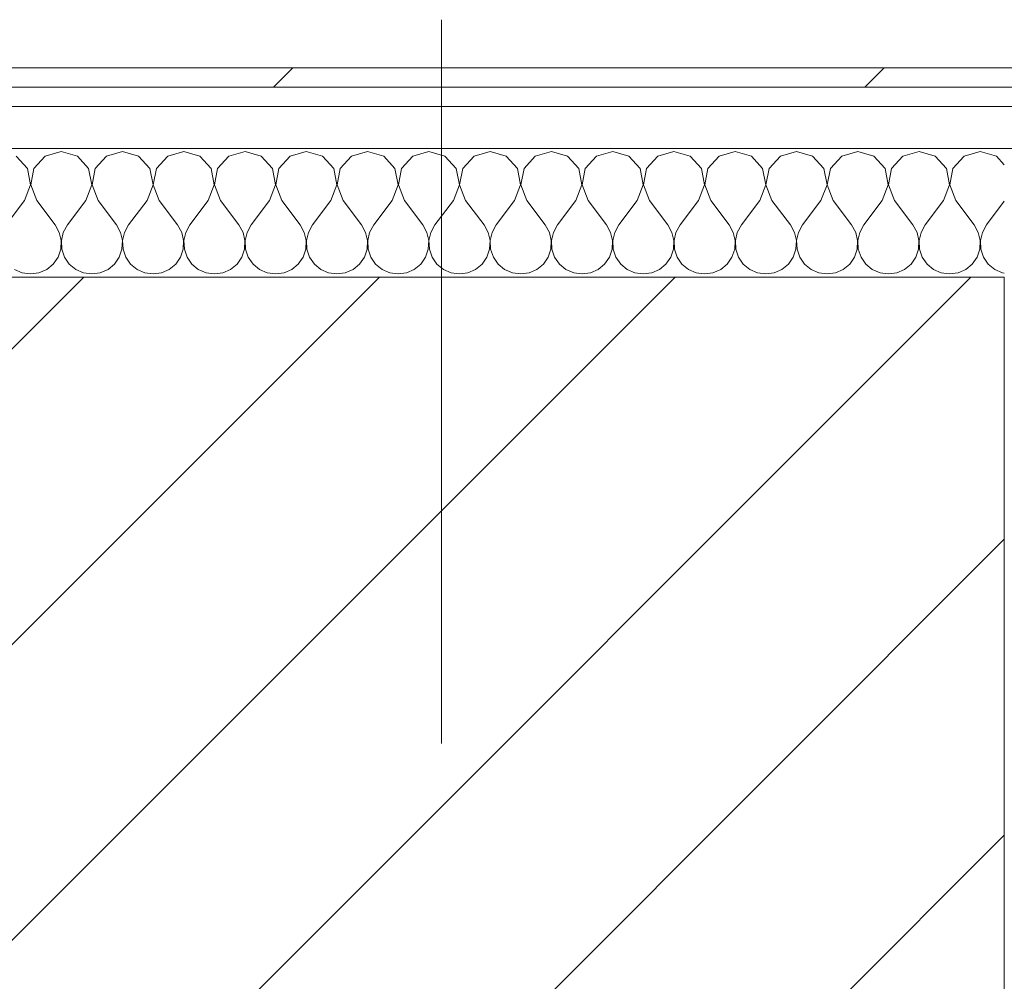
# Model space of a CAD drawing. Header units: millimetres. Extents: x -40968 to 11883, y -18816 to 4378.
# Tile 177 of 209: x 473 to 779, y -17008 to -16709. Entities that reach past the tile are written whole.
import ezdxf

# ---------------------------------------------------------------- set-up
doc = ezdxf.new("R2010")
doc.units = ezdxf.units.MM
doc.header["$MEASUREMENT"] = 0
doc.linetypes.add('Wipeout_Contour', pattern=[1000, 0, -1000])
doc.layers.add('10_ESTR_Pilars', color=7, linetype='Continuous')
doc.layers.add('Nuevo_08_E_Envans secs', color=7, linetype='Continuous')
for name, color, linetype, lineweight in [('10_ESTR_Pilars_Pluma_Nº__20', 1, 'Continuous', 5), ('10_ESTR_Pilars_Pluma_Nº__28', 7, 'Continuous', 20), ('10_ESTR_Pilars_Pluma_Nº__42', 8, 'Continuous', 25), ('Nuevo_08_E_Envans secs_Pluma_Nº__1', 7, 'Continuous', 5)]:
    doc.layers.add(name, color=color, linetype=linetype, lineweight=lineweight)
for name, color, linetype, lineweight, true_color in [('Nuevo_08_E_Envans secs_Pluma_Nº__102', 7, 'Continuous', 5, 0xcccccc), ('Nuevo_08_E_Envans secs_Pluma_Nº__171', 171, 'Continuous', 13, 0xaaaaff), ('Nuevo_08_E_Envans secs_Pluma_Nº__177', 7, 'Continuous', 15, 0xf7e046)]:
    doc.layers.add(name, color=color, linetype=linetype, lineweight=lineweight, true_color=true_color)
pattern_1 = [(45, (0, 0), (-183.8478, 183.8478), [195, -65]), (45, (7e-14, 183.85), (-183.8478, 183.8478), [195, -65])]

# ---------------------------------------------------------------- blocks, each defined once
blk = doc.blocks.new('Muro_140_1', base_point=(778.89, -17276.98))
at = {"layer": 'Nuevo_08_E_Envans secs_Pluma_Nº__1', "color": 7, "linetype": 'Continuous', "lineweight": 5}
blk.add_line((818.89, -16748.98), (778.89, -16748.98), dxfattribs=at)
blk = doc.blocks.new('*X453')
at = {"layer": 'Nuevo_08_E_Envans secs_Pluma_Nº__102', "color": 254, "linetype": 'Continuous', "lineweight": 5, "true_color": 0xcccccc}
for p, q in [((475.19, -16755.19), (471.67, -16751.35)), ((480.71, -16751.35), (477.2, -16755.19)), ((485.71, -16749.93), (480.71, -16751.35)), ((490.72, -16751.35), (485.71, -16749.93)), ((494.23, -16755.19), (490.72, -16751.35)), ((499.75, -16751.35), (496.24, -16755.19)), ((504.76, -16749.93), (499.75, -16751.35)), ((509.77, -16751.35), (504.76, -16749.93)), ((513.28, -16755.19), (509.77, -16751.35)), ((518.8, -16751.35), (515.29, -16755.19)), ((523.81, -16749.93), (518.8, -16751.35)), ((528.82, -16751.35), (523.81, -16749.93)), ((532.33, -16755.19), (528.82, -16751.35)), ((537.85, -16751.35), (534.34, -16755.19)), ((542.86, -16749.93), (537.85, -16751.35)), ((547.86, -16751.35), (542.86, -16749.93)), ((551.38, -16755.19), (547.86, -16751.35)), ((556.9, -16751.35), (553.39, -16755.19)), ((561.9, -16749.93), (556.9, -16751.35)), ((566.91, -16751.35), (561.9, -16749.93)), ((570.42, -16755.19), (566.91, -16751.35)), ((575.95, -16751.35), (572.43, -16755.19)), ((580.95, -16749.93), (575.95, -16751.35)), ((585.96, -16751.35), (580.95, -16749.93)), ((589.47, -16755.19), (585.96, -16751.35)), ((594.99, -16751.35), (591.48, -16755.19)), ((600, -16749.93), (594.99, -16751.35)), ((605.01, -16751.35), (600, -16749.93)), ((608.52, -16755.19), (605.01, -16751.35)), ((614.04, -16751.35), (610.53, -16755.19)), ((619.05, -16749.93), (614.04, -16751.35)), ((624.05, -16751.35), (619.05, -16749.93)), ((627.57, -16755.19), (624.05, -16751.35)), ((633.09, -16751.35), (629.58, -16755.19)), ((638.1, -16749.93), (633.09, -16751.35)), ((643.1, -16751.35), (638.1, -16749.93)), ((646.61, -16755.19), (643.1, -16751.35)), ((652.14, -16751.35), (648.62, -16755.19)), ((657.14, -16749.93), (652.14, -16751.35)), ((662.15, -16751.35), (657.14, -16749.93)), ((665.66, -16755.19), (662.15, -16751.35)), ((671.18, -16751.35), (667.67, -16755.19)), ((676.19, -16749.93), (671.18, -16751.35)), ((681.2, -16751.35), (676.19, -16749.93)), ((684.71, -16755.19), (681.2, -16751.35)), ((690.23, -16751.35), (686.72, -16755.19)), ((695.24, -16749.93), (690.23, -16751.35)), ((700.25, -16751.35), (695.24, -16749.93)), ((703.76, -16755.19), (700.25, -16751.35)), ((709.28, -16751.35), (705.77, -16755.19)), ((714.29, -16749.93), (709.28, -16751.35)), ((719.29, -16751.35), (714.29, -16749.93)), ((722.8, -16755.19), (719.29, -16751.35)), ((728.33, -16751.35), (724.81, -16755.19)), ((733.33, -16749.93), (728.33, -16751.35)), ((738.34, -16751.35), (733.33, -16749.93)), ((741.85, -16755.19), (738.34, -16751.35)), ((747.37, -16751.35), (743.86, -16755.19)), ((752.38, -16749.93), (747.37, -16751.35)), ((757.39, -16751.35), (752.38, -16749.93)), ((760.9, -16755.19), (757.39, -16751.35)), ((766.42, -16751.35), (762.91, -16755.19)), ((771.43, -16749.93), (766.42, -16751.35)), ((776.44, -16751.35), (771.43, -16749.93)), ((778.89, -16754.04), (776.44, -16751.35)), ((476.15, -16760.31), (475.19, -16755.19)), ((477.2, -16755.19), (476.23, -16760.31)), ((495.2, -16760.31), (494.23, -16755.19)), ((496.24, -16755.19), (495.28, -16760.31)), ((514.25, -16760.31), (513.28, -16755.19)), ((515.29, -16755.19), (514.32, -16760.31)), ((533.29, -16760.31), (532.33, -16755.19)), ((534.34, -16755.19), (533.37, -16760.31)), ((552.34, -16760.31), (551.38, -16755.19)), ((553.39, -16755.19), (552.42, -16760.31)), ((571.39, -16760.31), (570.42, -16755.19)), ((572.43, -16755.19), (571.47, -16760.31)), ((590.44, -16760.31), (589.47, -16755.19)), ((591.48, -16755.19), (590.51, -16760.31)), ((609.49, -16760.31), (608.52, -16755.19)), ((610.53, -16755.19), (609.56, -16760.31)), ((628.53, -16760.31), (627.57, -16755.19)), ((629.58, -16755.19), (628.61, -16760.31)), ((647.58, -16760.31), (646.61, -16755.19)), ((648.62, -16755.19), (647.66, -16760.31)), ((666.63, -16760.31), (665.66, -16755.19)), ((667.67, -16755.19), (666.71, -16760.31)), ((685.68, -16760.31), (684.71, -16755.19)), ((686.72, -16755.19), (685.75, -16760.31)), ((704.72, -16760.31), (703.76, -16755.19)), ((705.77, -16755.19), (704.8, -16760.31)), ((723.77, -16760.31), (722.8, -16755.19)), ((724.81, -16755.19), (723.85, -16760.31)), ((742.82, -16760.31), (741.85, -16755.19)), ((743.86, -16755.19), (742.9, -16760.31)), ((761.87, -16760.31), (760.9, -16755.19)), ((762.91, -16755.19), (761.94, -16760.31)), ((474.29, -16765.17), (476.15, -16760.31)), ((476.23, -16760.31), (478.1, -16765.17)), ((493.33, -16765.17), (495.2, -16760.31)), ((495.28, -16760.31), (497.14, -16765.17)), ((512.38, -16765.17), (514.25, -16760.31)), ((514.32, -16760.31), (516.19, -16765.17)), ((531.43, -16765.17), (533.29, -16760.31)), ((533.37, -16760.31), (535.24, -16765.17)), ((550.48, -16765.17), (552.34, -16760.31)), ((552.42, -16760.31), (554.29, -16765.17)), ((569.52, -16765.17), (571.39, -16760.31)), ((571.47, -16760.31), (573.33, -16765.17)), ((588.57, -16765.17), (590.44, -16760.31)), ((590.51, -16760.31), (592.38, -16765.17)), ((607.62, -16765.17), (609.49, -16760.31)), ((609.56, -16760.31), (611.43, -16765.17)), ((626.67, -16765.17), (628.53, -16760.31)), ((628.61, -16760.31), (630.48, -16765.17)), ((645.71, -16765.17), (647.58, -16760.31)), ((647.66, -16760.31), (649.52, -16765.17)), ((664.76, -16765.17), (666.63, -16760.31)), ((666.71, -16760.31), (668.57, -16765.17)), ((683.81, -16765.17), (685.68, -16760.31)), ((685.75, -16760.31), (687.62, -16765.17)), ((702.86, -16765.17), (704.72, -16760.31)), ((704.8, -16760.31), (706.67, -16765.17)), ((721.9, -16765.17), (723.77, -16760.31)), ((723.85, -16760.31), (725.71, -16765.17)), ((740.95, -16765.17), (742.82, -16760.31)), ((742.9, -16760.31), (744.76, -16765.17)), ((760, -16765.17), (761.87, -16760.31)), ((761.94, -16760.31), (763.81, -16765.17)), ((474.29, -16765.17), (468.57, -16772.79)), ((478.1, -16765.17), (483.81, -16772.79)), ((493.33, -16765.17), (487.62, -16772.79)), ((497.14, -16765.17), (502.86, -16772.79)), ((512.38, -16765.17), (506.67, -16772.79)), ((516.19, -16765.17), (521.9, -16772.79)), ((531.43, -16765.17), (525.71, -16772.79)), ((535.24, -16765.17), (540.95, -16772.79)), ((550.48, -16765.17), (544.76, -16772.79)), ((554.29, -16765.17), (560, -16772.79)), ((569.52, -16765.17), (563.81, -16772.79)), ((573.33, -16765.17), (579.05, -16772.79)), ((588.57, -16765.17), (582.86, -16772.79)), ((592.38, -16765.17), (598.1, -16772.79)), ((607.62, -16765.17), (601.9, -16772.79)), ((611.43, -16765.17), (617.14, -16772.79)), ((626.67, -16765.17), (620.95, -16772.79)), ((630.48, -16765.17), (636.19, -16772.79)), ((645.71, -16765.17), (640, -16772.79)), ((649.52, -16765.17), (655.24, -16772.79)), ((664.76, -16765.17), (659.05, -16772.79)), ((668.57, -16765.17), (674.29, -16772.79)), ((683.81, -16765.17), (678.1, -16772.79)), ((687.62, -16765.17), (693.33, -16772.79)), ((702.86, -16765.17), (697.14, -16772.79)), ((706.67, -16765.17), (712.38, -16772.79)), ((721.9, -16765.17), (716.19, -16772.79)), ((725.71, -16765.17), (731.43, -16772.79)), ((740.95, -16765.17), (735.24, -16772.79)), ((744.76, -16765.17), (750.48, -16772.79)), ((760, -16765.17), (754.29, -16772.79)), ((763.81, -16765.17), (769.52, -16772.79)), ((778.89, -16765.37), (773.33, -16772.79)), ((485.08, -16775.08), (483.81, -16772.79)), ((487.62, -16772.79), (486.35, -16775.08)), ((504.13, -16775.08), (502.86, -16772.79)), ((506.67, -16772.79), (505.4, -16775.08)), ((523.18, -16775.08), (521.9, -16772.79)), ((525.71, -16772.79), (524.44, -16775.08)), ((542.22, -16775.08), (540.95, -16772.79)), ((544.76, -16772.79), (543.49, -16775.08)), ((561.27, -16775.08), (560, -16772.79)), ((563.81, -16772.79), (562.54, -16775.08)), ((580.32, -16775.08), (579.05, -16772.79)), ((582.86, -16772.79), (581.59, -16775.08)), ((599.37, -16775.08), (598.1, -16772.79)), ((601.9, -16772.79), (600.63, -16775.08)), ((618.41, -16775.08), (617.14, -16772.79)), ((620.95, -16772.79), (619.68, -16775.08)), ((637.46, -16775.08), (636.19, -16772.79)), ((640, -16772.79), (638.73, -16775.08)), ((656.51, -16775.08), (655.24, -16772.79)), ((659.05, -16772.79), (657.78, -16775.08)), ((675.56, -16775.08), (674.29, -16772.79)), ((678.1, -16772.79), (676.82, -16775.08)), ((694.6, -16775.08), (693.33, -16772.79)), ((697.14, -16772.79), (695.87, -16775.08)), ((713.65, -16775.08), (712.38, -16772.79)), ((716.19, -16772.79), (714.92, -16775.08)), ((732.7, -16775.08), (731.43, -16772.79)), ((735.24, -16772.79), (733.97, -16775.08)), ((751.75, -16775.08), (750.48, -16772.79)), ((754.29, -16772.79), (753.01, -16775.08)), ((770.8, -16775.08), (769.52, -16772.79)), ((773.33, -16772.79), (772.06, -16775.08)), ((485.68, -16777.64), (485.08, -16775.08)), ((486.35, -16775.08), (485.75, -16777.64)), ((504.72, -16777.64), (504.13, -16775.08)), ((505.4, -16775.08), (504.8, -16777.64)), ((523.77, -16777.64), (523.18, -16775.08)), ((524.44, -16775.08), (523.85, -16777.64)), ((542.82, -16777.64), (542.22, -16775.08)), ((543.49, -16775.08), (542.9, -16777.64)), ((561.87, -16777.64), (561.27, -16775.08)), ((562.54, -16775.08), (561.94, -16777.64)), ((580.91, -16777.64), (580.32, -16775.08)), ((581.59, -16775.08), (580.99, -16777.64)), ((599.96, -16777.64), (599.37, -16775.08)), ((600.63, -16775.08), (600.04, -16777.64)), ((619.01, -16777.64), (618.41, -16775.08)), ((619.68, -16775.08), (619.09, -16777.64)), ((638.06, -16777.64), (637.46, -16775.08)), ((638.73, -16775.08), (638.13, -16777.64)), ((657.1, -16777.64), (656.51, -16775.08)), ((657.78, -16775.08), (657.18, -16777.64)), ((676.15, -16777.64), (675.56, -16775.08)), ((676.82, -16775.08), (676.23, -16777.64)), ((695.2, -16777.64), (694.6, -16775.08)), ((695.87, -16775.08), (695.28, -16777.64)), ((714.25, -16777.64), (713.65, -16775.08)), ((714.92, -16775.08), (714.32, -16777.64)), ((733.29, -16777.64), (732.7, -16775.08)), ((733.97, -16775.08), (733.37, -16777.64)), ((752.34, -16777.64), (751.75, -16775.08)), ((753.01, -16775.08), (752.42, -16777.64)), ((771.39, -16777.64), (770.8, -16775.08)), ((772.06, -16775.08), (771.47, -16777.64)), ((485.55, -16780.27), (485.68, -16777.64)), ((485.75, -16777.64), (485.88, -16780.27)), ((504.6, -16780.27), (504.72, -16777.64)), ((504.8, -16777.64), (504.93, -16780.27)), ((523.64, -16780.27), (523.77, -16777.64)), ((523.85, -16777.64), (523.98, -16780.27)), ((542.69, -16780.27), (542.82, -16777.64)), ((542.9, -16777.64), (543.02, -16780.27)), ((561.74, -16780.27), (561.87, -16777.64)), ((561.94, -16777.64), (562.07, -16780.27)), ((580.79, -16780.27), (580.91, -16777.64)), ((580.99, -16777.64), (581.12, -16780.27)), ((599.83, -16780.27), (599.96, -16777.64)), ((600.04, -16777.64), (600.17, -16780.27)), ((618.88, -16780.27), (619.01, -16777.64)), ((619.09, -16777.64), (619.21, -16780.27)), ((637.93, -16780.27), (638.06, -16777.64)), ((638.13, -16777.64), (638.26, -16780.27)), ((656.98, -16780.27), (657.1, -16777.64)), ((657.18, -16777.64), (657.31, -16780.27)), ((676.02, -16780.27), (676.15, -16777.64)), ((676.23, -16777.64), (676.36, -16780.27)), ((695.07, -16780.27), (695.2, -16777.64)), ((695.28, -16777.64), (695.4, -16780.27)), ((714.12, -16780.27), (714.25, -16777.64)), ((714.32, -16777.64), (714.45, -16780.27)), ((733.17, -16780.27), (733.29, -16777.64)), ((733.37, -16777.64), (733.5, -16780.27)), ((752.22, -16780.27), (752.34, -16777.64)), ((752.42, -16777.64), (752.55, -16780.27)), ((771.26, -16780.27), (771.39, -16777.64)), ((771.47, -16777.64), (771.59, -16780.27)), ((483.22, -16784.92), (484.71, -16782.76)), ((484.71, -16782.76), (485.55, -16780.27)), ((485.88, -16780.27), (486.72, -16782.76)), ((486.72, -16782.76), (488.21, -16784.92)), ((502.27, -16784.92), (503.76, -16782.76)), ((503.76, -16782.76), (504.6, -16780.27)), ((504.93, -16780.27), (505.77, -16782.76)), ((505.77, -16782.76), (507.26, -16784.92)), ((521.32, -16784.92), (522.8, -16782.76)), ((522.8, -16782.76), (523.64, -16780.27)), ((523.98, -16780.27), (524.81, -16782.76)), ((524.81, -16782.76), (526.3, -16784.92)), ((540.36, -16784.92), (541.85, -16782.76)), ((541.85, -16782.76), (542.69, -16780.27)), ((543.02, -16780.27), (543.86, -16782.76)), ((543.86, -16782.76), (545.35, -16784.92)), ((559.41, -16784.92), (560.9, -16782.76)), ((560.9, -16782.76), (561.74, -16780.27)), ((562.07, -16780.27), (562.91, -16782.76)), ((562.91, -16782.76), (564.4, -16784.92)), ((578.46, -16784.92), (579.95, -16782.76)), ((579.95, -16782.76), (580.79, -16780.27)), ((581.12, -16780.27), (581.96, -16782.76)), ((581.96, -16782.76), (583.45, -16784.92)), ((597.51, -16784.92), (598.99, -16782.76)), ((598.99, -16782.76), (599.83, -16780.27)), ((600.17, -16780.27), (601.01, -16782.76)), ((601.01, -16782.76), (602.49, -16784.92)), ((616.55, -16784.92), (618.04, -16782.76)), ((618.04, -16782.76), (618.88, -16780.27)), ((619.21, -16780.27), (620.05, -16782.76)), ((620.05, -16782.76), (621.54, -16784.92)), ((635.6, -16784.92), (637.09, -16782.76)), ((637.09, -16782.76), (637.93, -16780.27)), ((638.26, -16780.27), (639.1, -16782.76)), ((639.1, -16782.76), (640.59, -16784.92)), ((654.65, -16784.92), (656.14, -16782.76)), ((656.14, -16782.76), (656.98, -16780.27)), ((657.31, -16780.27), (658.15, -16782.76)), ((658.15, -16782.76), (659.64, -16784.92)), ((673.7, -16784.92), (675.19, -16782.76)), ((675.19, -16782.76), (676.02, -16780.27)), ((676.36, -16780.27), (677.2, -16782.76)), ((677.2, -16782.76), (678.68, -16784.92)), ((692.74, -16784.92), (694.23, -16782.76)), ((694.23, -16782.76), (695.07, -16780.27)), ((695.4, -16780.27), (696.24, -16782.76)), ((696.24, -16782.76), (697.73, -16784.92)), ((711.79, -16784.92), (713.28, -16782.76)), ((713.28, -16782.76), (714.12, -16780.27)), ((714.45, -16780.27), (715.29, -16782.76)), ((715.29, -16782.76), (716.78, -16784.92)), ((730.84, -16784.92), (732.33, -16782.76)), ((732.33, -16782.76), (733.17, -16780.27)), ((733.5, -16780.27), (734.34, -16782.76)), ((734.34, -16782.76), (735.83, -16784.92)), ((749.89, -16784.92), (751.38, -16782.76)), ((751.38, -16782.76), (752.22, -16780.27)), ((752.55, -16780.27), (753.39, -16782.76)), ((753.39, -16782.76), (754.87, -16784.92)), ((768.94, -16784.92), (770.42, -16782.76)), ((770.42, -16782.76), (771.26, -16780.27)), ((771.59, -16780.27), (772.43, -16782.76)), ((772.43, -16782.76), (773.92, -16784.92)), ((481.2, -16786.6), (483.22, -16784.92)), ((488.21, -16784.92), (490.23, -16786.6)), ((500.25, -16786.6), (502.27, -16784.92)), ((507.26, -16784.92), (509.28, -16786.6)), ((519.29, -16786.6), (521.32, -16784.92)), ((526.3, -16784.92), (528.33, -16786.6)), ((538.34, -16786.6), (540.36, -16784.92)), ((545.35, -16784.92), (547.37, -16786.6)), ((557.39, -16786.6), (559.41, -16784.92)), ((564.4, -16784.92), (566.42, -16786.6)), ((576.44, -16786.6), (578.46, -16784.92)), ((583.45, -16784.92), (585.47, -16786.6)), ((595.48, -16786.6), (597.51, -16784.92)), ((602.49, -16784.92), (604.52, -16786.6)), ((614.53, -16786.6), (616.55, -16784.92)), ((621.54, -16784.92), (623.56, -16786.6)), ((633.58, -16786.6), (635.6, -16784.92)), ((640.59, -16784.92), (642.61, -16786.6)), ((652.63, -16786.6), (654.65, -16784.92)), ((659.64, -16784.92), (661.66, -16786.6)), ((671.67, -16786.6), (673.7, -16784.92)), ((678.68, -16784.92), (680.71, -16786.6)), ((690.72, -16786.6), (692.74, -16784.92)), ((697.73, -16784.92), (699.75, -16786.6)), ((709.77, -16786.6), (711.79, -16784.92)), ((716.78, -16784.92), (718.8, -16786.6)), ((728.82, -16786.6), (730.84, -16784.92)), ((735.83, -16784.92), (737.85, -16786.6)), ((747.86, -16786.6), (749.89, -16784.92)), ((754.87, -16784.92), (756.9, -16786.6)), ((766.91, -16786.6), (768.94, -16784.92)), ((773.92, -16784.92), (775.95, -16786.6)), ((471.18, -16786.6), (473.59, -16787.66)), ((473.59, -16787.66), (476.19, -16788.02)), ((476.19, -16788.02), (478.79, -16787.66)), ((478.79, -16787.66), (481.2, -16786.6)), ((490.23, -16786.6), (492.64, -16787.66)), ((492.64, -16787.66), (495.24, -16788.02)), ((495.24, -16788.02), (497.84, -16787.66)), ((497.84, -16787.66), (500.25, -16786.6)), ((509.28, -16786.6), (511.68, -16787.66)), ((511.68, -16787.66), (514.29, -16788.02)), ((514.29, -16788.02), (516.89, -16787.66)), ((516.89, -16787.66), (519.29, -16786.6)), ((528.33, -16786.6), (530.73, -16787.66)), ((530.73, -16787.66), (533.33, -16788.02)), ((533.33, -16788.02), (535.94, -16787.66)), ((535.94, -16787.66), (538.34, -16786.6)), ((547.37, -16786.6), (549.78, -16787.66)), ((549.78, -16787.66), (552.38, -16788.02)), ((552.38, -16788.02), (554.98, -16787.66)), ((554.98, -16787.66), (557.39, -16786.6)), ((566.42, -16786.6), (568.83, -16787.66)), ((568.83, -16787.66), (571.43, -16788.02)), ((571.43, -16788.02), (574.03, -16787.66)), ((574.03, -16787.66), (576.44, -16786.6)), ((585.47, -16786.6), (587.87, -16787.66)), ((587.87, -16787.66), (590.48, -16788.02)), ((590.48, -16788.02), (593.08, -16787.66)), ((593.08, -16787.66), (595.48, -16786.6)), ((604.52, -16786.6), (606.92, -16787.66)), ((606.92, -16787.66), (609.52, -16788.02)), ((609.52, -16788.02), (612.13, -16787.66)), ((612.13, -16787.66), (614.53, -16786.6)), ((623.56, -16786.6), (625.97, -16787.66)), ((625.97, -16787.66), (628.57, -16788.02)), ((628.57, -16788.02), (631.17, -16787.66)), ((631.17, -16787.66), (633.58, -16786.6)), ((642.61, -16786.6), (645.02, -16787.66)), ((645.02, -16787.66), (647.62, -16788.02)), ((647.62, -16788.02), (650.22, -16787.66)), ((650.22, -16787.66), (652.63, -16786.6)), ((661.66, -16786.6), (664.06, -16787.66)), ((664.06, -16787.66), (666.67, -16788.02)), ((666.67, -16788.02), (669.27, -16787.66)), ((669.27, -16787.66), (671.67, -16786.6)), ((680.71, -16786.6), (683.11, -16787.66)), ((683.11, -16787.66), (685.71, -16788.02)), ((685.71, -16788.02), (688.32, -16787.66)), ((688.32, -16787.66), (690.72, -16786.6)), ((699.75, -16786.6), (702.16, -16787.66)), ((702.16, -16787.66), (704.76, -16788.02)), ((704.76, -16788.02), (707.36, -16787.66)), ((707.36, -16787.66), (709.77, -16786.6)), ((718.8, -16786.6), (721.21, -16787.66)), ((721.21, -16787.66), (723.81, -16788.02)), ((723.81, -16788.02), (726.41, -16787.66)), ((726.41, -16787.66), (728.82, -16786.6)), ((737.85, -16786.6), (740.25, -16787.66)), ((740.25, -16787.66), (742.86, -16788.02)), ((742.86, -16788.02), (745.46, -16787.66)), ((745.46, -16787.66), (747.86, -16786.6)), ((756.9, -16786.6), (759.3, -16787.66)), ((759.3, -16787.66), (761.9, -16788.02)), ((761.9, -16788.02), (764.51, -16787.66)), ((764.51, -16787.66), (766.91, -16786.6)), ((775.95, -16786.6), (778.35, -16787.66)), ((778.35, -16787.66), (778.89, -16787.74))]:
    blk.add_line(p, q, dxfattribs=at)
blk = doc.blocks.new('Muro_141_1', base_point=(778.89, -16788.98))
at = {"color": 254, "linetype": 'Wipeout_Contour', "lineweight": 0, "ltscale": 66958.027761}
blk.add_wipeout([(369.89, -16729.98), (837.89, -16729.98), (837.89, -16723.98), (369.89, -16723.98)], dxfattribs=at).dxf.layer = 'Nuevo_08_E_Envans secs'
at = {"color": 254, "linetype": 'Wipeout_Contour', "lineweight": 0, "ltscale": 67018.964342}
blk.add_wipeout([(388.89, -16748.98), (818.89, -16748.98), (818.89, -16735.98), (388.89, -16735.98)], dxfattribs=at).dxf.layer = 'Nuevo_08_E_Envans secs'
at = {"layer": 'Nuevo_08_E_Envans secs_Pluma_Nº__171', "linetype": 'Continuous', "lineweight": 13, "true_color": 0xaaaaff}
h = blk.add_hatch(dxfattribs=at)
h.set_pattern_fill('Panellat_HPL_0001', color=161, style=0, pattern_type=2)
h.set_pattern_definition(pattern_1)
h.paths.add_polyline_path([(369.89, -16729.98), (837.89, -16729.98), (837.89, -16723.98), (369.89, -16723.98)])
at = {"layer": 'Nuevo_08_E_Envans secs_Pluma_Nº__177', "linetype": 'Continuous', "lineweight": 15, "true_color": 0xf7e046}
h = blk.add_hatch(dxfattribs=at)
h.set_pattern_fill('Panellat_HPL_0001', color=53, style=0, pattern_type=2)
h.set_pattern_definition(pattern_1)
h.paths.add_polyline_path([(388.89, -16748.98), (818.89, -16748.98), (818.89, -16735.98), (388.89, -16735.98)])
at = {"layer": 'Nuevo_08_E_Envans secs_Pluma_Nº__1', "color": 7, "linetype": 'Continuous', "lineweight": 5}
for p, q in [((831.89, -16729.98), (375.89, -16729.98)), ((818.89, -16735.98), (388.89, -16735.98)), ((778.89, -16748.98), (428.89, -16748.98)), ((818.89, -16748.98), (778.89, -16748.98))]:
    blk.add_line(p, q, dxfattribs=at)
at = {"layer": 'Nuevo_08_E_Envans secs_Pluma_Nº__1', "color": 7, "linetype": 'Continuous', "lineweight": 5, "flags": 128}
blk.add_lwpolyline([(837.89, -16723.98), (363.89, -16723.98)], dxfattribs=at)
at = {"layer": 'Nuevo_08_E_Envans secs', "color": 7, "lineweight": 20}
blk.add_blockref('*X453', (0, 0), dxfattribs=at)
blk = doc.blocks.new('Pilar_27_1', base_point=(603.89, -17013.98))
at = {"color": 254, "linetype": 'Wipeout_Contour', "lineweight": 0, "ltscale": 68102.360843}
blk.add_wipeout([(428.89, -17238.98), (778.89, -17238.98), (778.89, -16788.98), (428.89, -16788.98)], dxfattribs=at).dxf.layer = '10_ESTR_Pilars'
at = {"layer": '10_ESTR_Pilars_Pluma_Nº__42', "linetype": 'Continuous', "lineweight": 25}
h = blk.add_hatch(dxfattribs=at)
h.set_pattern_fill('00_GCT_trama_45º_e1_400__05', color=8, style=0, pattern_type=2)
h.set_pattern_definition([(45, (0, 0), (-45.96194, 45.96194), [])])
h.paths.add_polyline_path([(428.89, -17238.98), (778.89, -17238.98), (778.89, -16788.98), (428.89, -16788.98)])
at = {"layer": '10_ESTR_Pilars_Pluma_Nº__20', "color": 1, "linetype": 'Continuous', "lineweight": 5}
blk.add_line((603.89, -16933.98), (603.89, -16708.98), dxfattribs=at)
at = {"layer": '10_ESTR_Pilars_Pluma_Nº__28', "color": 7, "linetype": 'Continuous', "lineweight": 20, "flags": 128}
blk.add_lwpolyline([(428.89, -17238.98), (778.89, -17238.98), (778.89, -16788.98), (428.89, -16788.98)], close=True, dxfattribs=at)

msp = doc.modelspace()

# ---------------------------------------------------------------- block references
at = {"layer": 'Nuevo_08_E_Envans secs', "color": 7, "lineweight": 20}
msp.add_blockref('Muro_140_1', (778.89, -17276.98), dxfattribs=at)

# ---------------------------------------------------------------- next in the draw order: block references
msp.add_blockref('Muro_141_1', (778.89, -16788.98), dxfattribs=at)

# ---------------------------------------------------------------- next in the draw order: block references
at = {"layer": '10_ESTR_Pilars', "color": 7, "lineweight": 20}
msp.add_blockref('Pilar_27_1', (603.89, -17013.98), dxfattribs=at)

doc.saveas('drawing.dxf')
